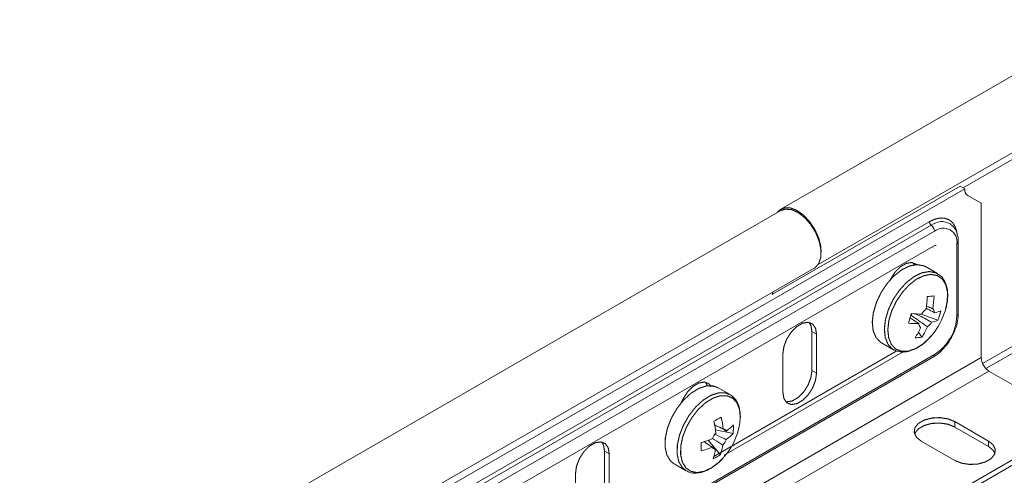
# Model space of a CAD drawing. Header units: millimetres. Extents: x 275 to 1984, y -1402 to 613.
# Tile 22 of 34: x 386 to 520, y 281 to 343. Entities that reach past the tile are written whole.
import ezdxf

# ---------------------------------------------------------------- set-up
doc = ezdxf.new("R2010")
doc.units = ezdxf.units.MM
doc.linetypes.add('K5LT32768', pattern=[0])
doc.linetypes.add('K5LT32769', pattern=[0])

msp = doc.modelspace()

# ---------------------------------------------------------------- linework, layer by layer
at = {"color": 7, "linetype": 'K5LT32768', "lineweight": 15}
for p, q in [((772.32, 480.48), (489.48, 317.2)), ((494.57, 309.63), (776.87, 472.6)), ((771.64, 442.15), (517.45, 295.41)), ((514.56, 319.98), (384.7, 245.01)), ((513.92, 320.34), (488.32, 305.56)), ((513.92, 320.34), (514.56, 319.98)), ((514.98, 319.06), (516.8, 318.01)), ((489.48, 317), (299.97, 207.6)), ((516.8, 296.92), (516.8, 318.01)), ((389.52, 246.08), (509.73, 315.48)), ((389.78, 245.61), (509.99, 315)), ((512.6, 315.18), (512.65, 315.14)), ((510.44, 314.17), (390.23, 244.78)), ((390.09, 242.74), (510.29, 312.13)), ((513.48, 302.62), (513.48, 312.41)), ((513.69, 302.9), (513.69, 312.7)), ((304.52, 199.72), (494.03, 309.11)), ((507.67, 309.59), (507.47, 309.89)), ((510.84, 308.39), (509.2, 309.34)), ((510.91, 302.03), (508.62, 302.87)), ((493.72, 300.47), (494.35, 300.11)), ((493.72, 295.17), (493.72, 300.47)), ((494.35, 294.8), (494.35, 300.11)), ((508.72, 299.71), (508.25, 300.41)), ((503.2, 298.95), (504.84, 298)), ((382.45, 219.36), (516.8, 296.92)), ((390.09, 227.63), (510.29, 297.02)), ((390.23, 227.95), (510.44, 297.34)), ((489.76, 297.45), (489.76, 292.14)), ((504.84, 298), (504.96, 297.94)), ((383.51, 217.52), (517.86, 295.08)), ((493.72, 295.17), (494.35, 294.8)), ((527.13, 289.73), (517.86, 295.08)), ((482.56, 291.86), (480.91, 292.81)), ((517.8, 285.52), (513.2, 288.18)), ((513.2, 287.44), (513.2, 288.18)), ((517.8, 284.79), (513.2, 287.44)), ((397.85, 211.83), (527.72, 286.8)), ((482.97, 286.56), (480.56, 287.05)), ((482.04, 286.89), (481.75, 287.03)), ((397.85, 211.1), (527.72, 286.07)), ((481.25, 283.66), (479.58, 285.63)), ((508.61, 285.52), (513.2, 282.87)), ((517.8, 284.79), (517.8, 285.52)), ((465.43, 284.14), (466.07, 283.78)), ((465.43, 278.84), (465.43, 284.14)), ((466.07, 278.47), (466.07, 283.78)), ((474.91, 282.41), (476.56, 281.47)), ((461.47, 281.12), (461.47, 275.82))]:
    msp.add_line(p, q, dxfattribs=at)
at = {"color": 8, "linetype": 'K5LT32769', "lineweight": 15, "true_color": 0x808080}
for p, q in [((514.34, 320.1), (770.97, 468.26)), ((516.99, 296.12), (770.97, 442.75)), ((510.27, 312.02), (510.17, 312.06)), ((480.34, 283.4), (505.32, 297.82)), ((481.73, 283.58), (506.18, 297.7))]:
    msp.add_line(p, q, dxfattribs=at)
at = {"color": 7, "linetype": 'K5LT32768', "const_width": 0.15}
for points in [[(494.97, 311.3), (494.92, 312.13), (494.63, 313.28), (494.11, 314.43), (493.41, 315.48), (492.59, 316.37), (491.69, 317.01), (490.8, 317.36), (489.99, 317.38), (489.31, 317.09), (488.94, 316.68)], [(494.03, 309.11), (494.14, 309.18), (494.65, 309.76), (494.93, 310.61), (494.95, 311.65), (494.71, 312.81), (494.23, 313.99), (493.55, 315.1), (492.73, 316.03), (491.83, 316.73), (490.92, 317.13), (490.08, 317.19), (489.48, 317)], [(509.2, 309.34), (508.95, 309.46), (508.06, 309.62), (507.05, 309.43), (505.99, 308.92), (504.94, 308.1), (503.97, 307.03), (503.15, 305.79), (502.51, 304.43), (502.1, 303.06), (501.95, 301.76), (502.07, 300.61), (502.45, 299.68), (503.06, 299.03), (503.2, 298.95)], [(508.01, 309.62), (507.96, 309.66), (507.35, 309.9), (506.6, 309.79), (505.8, 309.33), (505.05, 308.58), (504.44, 307.63), (504.38, 307.52)], [(494.35, 300.11), (494.21, 300.93), (493.82, 301.5), (493.2, 301.74), (492.45, 301.62), (491.66, 301.16), (490.91, 300.41), (490.29, 299.47), (489.9, 298.44), (489.76, 297.45)], [(493.72, 300.47), (493.58, 301.3), (493.33, 301.72)], [(489.76, 292.14), (489.9, 291.32), (490.29, 290.75), (490.91, 290.51), (491.66, 290.63), (492.45, 291.09), (493.2, 291.84), (493.82, 292.78), (494.21, 293.81), (494.35, 294.8)], [(490.14, 290.89), (490.27, 290.88), (491.02, 290.99), (491.82, 291.46), (492.57, 292.2), (493.18, 293.15), (493.58, 294.18), (493.72, 295.17)], [(480.91, 292.81), (480.28, 293.04), (479.32, 293.05), (478.29, 292.71), (477.22, 292.05), (476.2, 291.11), (475.29, 289.95), (474.54, 288.64), (474.01, 287.27), (473.72, 285.93), (473.69, 284.68), (473.93, 283.62), (474.42, 282.81), (474.91, 282.41)], [(479.91, 293.09), (479.67, 293.34), (479.06, 293.58), (478.31, 293.46), (477.51, 293), (476.76, 292.25), (476.15, 291.3), (475.92, 290.79)], [(479.46, 293.07), (479.44, 293.14), (479.19, 293.56)], [(513.2, 288.18), (512.28, 288.55), (511.19, 288.72), (510.06, 288.66), (509.04, 288.39), (508.24, 287.93), (507.77, 287.34), (507.67, 286.69), (507.96, 286.06), (508.61, 285.52)], [(513.2, 287.44), (512.28, 287.82), (511.19, 287.98), (510.06, 287.93), (509.04, 287.65), (508.24, 287.19), (507.77, 286.6), (507.72, 286.48)], [(466.07, 283.78), (465.93, 284.6), (465.53, 285.17), (464.92, 285.41), (464.17, 285.29), (463.37, 284.83), (462.62, 284.09), (462.01, 283.14), (461.61, 282.11), (461.47, 281.12)], [(465.43, 284.14), (465.29, 284.97), (465.05, 285.39)], [(513.2, 282.87), (514.13, 282.5), (515.22, 282.33), (516.34, 282.38), (517.37, 282.66), (518.16, 283.12), (518.64, 283.71), (518.74, 284.36), (518.45, 284.99), (517.8, 285.52)], [(518.69, 283.83), (518.45, 284.25), (517.8, 284.79)]]:
    msp.add_lwpolyline(points, dxfattribs=at)
at = {"color": 8, "linetype": 'K5LT32769', "true_color": 0x808080, "const_width": 0.15}
for points in [[(509.73, 315.48), (510.48, 315.82), (511.19, 315.98), (511.85, 315.96), (512.43, 315.74), (512.91, 315.35), (513.26, 314.79), (513.48, 314.09), (513.51, 313.86)], [(510.87, 308.38), (510.59, 308.51), (509.7, 308.67), (508.69, 308.49), (507.63, 307.97), (506.59, 307.15), (505.62, 306.08), (504.79, 304.84), (504.15, 303.48), (503.75, 302.12), (503.6, 300.81), (503.72, 299.66), (504.1, 298.73), (504.71, 298.08), (504.84, 298)], [(511.93, 303.4), (512.19, 304.69), (512.21, 305.88), (511.97, 306.89), (511.49, 307.66), (510.8, 308.13), (509.94, 308.28), (508.97, 308.1), (507.95, 307.61), (506.95, 306.82), (506.02, 305.79), (505.22, 304.59), (504.6, 303.29), (504.21, 301.98), (504.07, 300.72), (504.19, 299.62), (504.55, 298.72), (505.14, 298.1), (505.92, 297.78), (506.84, 297.79), (507.84, 298.13), (508.86, 298.78), (509.84, 299.69), (510.09, 299.98)], [(482.56, 291.85), (481.92, 292.09), (480.97, 292.1), (479.93, 291.76), (478.87, 291.1), (477.85, 290.16), (476.94, 289), (476.19, 287.7), (475.65, 286.32), (475.36, 284.98), (475.34, 283.73), (475.57, 282.67), (476.06, 281.87), (476.59, 281.45)], [(483.95, 288.72), (483.85, 289.83), (483.49, 290.74), (482.91, 291.38), (482.14, 291.71), (481.23, 291.71), (480.23, 291.38), (479.2, 290.75), (478.22, 289.85), (477.35, 288.73), (476.63, 287.48), (476.11, 286.16), (475.83, 284.86), (475.81, 283.66), (476.04, 282.65), (476.51, 281.87), (477.19, 281.38), (478.04, 281.21), (479, 281.38), (480.02, 281.86), (481.03, 282.64), (481.8, 283.45)]]:
    msp.add_lwpolyline(points, dxfattribs=at)
at = {"color": 7, "linetype": 'K5LT32768', "lineweight": 15}
for centre, radius, start, end in [((515.56, 319.88), 1.01, 174.3791, 234.3026), ((510.35, 315.51), 0.622, 182.8079, 234.1804), ((509.35, 314.12), 1.09, 2.8076, 54.1781), ((511.63, 312.72), 1.88, 350.7859, 129.2033), ((491.65, 304.87), 3.4, 163.0948, 169.7728), ((496.85, 305.71), 12.61, 349.8424, 357.8996), ((497.76, 425.46), 120.78, 275.555, 275.9976), ((497.78, 305.8), 12.61, 349.8419, 357.9002), ((509.68, 303.03), 0.752, 1.6772, 47.2532), ((487.65, 308.02), 20.26, 341.6025, 345.4161), ((506.06, 304.13), 1.77, 310.8015, 316.611), ((508.5, 318.84), 15.97, 265.5173, 270.6561), ((510.55, 301.68), 2.21, 125.6283, 147.5894), ((502.58, 306.22), 9.76, 320.2525, 343.1597), ((509.62, 307.03), 4.07, 281.561, 294.3648), ((506.88, 302.92), 6.62, 302.6055, 357.3946), ((502.42, 305.25), 9.08, 339.2526, 347.766), ((508.12, 317.54), 15.97, 265.5172, 270.6563), ((499.65, 304.83), 9.67, 327.3639, 336.9851), ((509.05, 301.6), 0.752, 181.6753, 227.2552), ((500.58, 304.92), 9.67, 327.3639, 336.9855), ((508.18, 302.94), 2.21, 305.6284, 327.5892), ((509.24, 305.74), 4.07, 281.561, 294.3646), ((507.73, 304.83), 5.21, 270.6433, 280.9096), ((519.11, 297.02), 2.31, 182.6055, 237.3947), ((470.75, 306.92), 21.02, 297.1756, 300.2966), ((469.07, 286.02), 12.59, 5.1776, 12.6166), ((468.06, 285.47), 12.59, 5.1777, 12.6157), ((474.99, 289.29), 8.98, 319.355, 356.3263), ((478.37, 292.02), 6.31, 305.6211, 317.2204), ((475.91, 287.29), 7.1, 354.0298, 3.5109), ((482.56, 284.93), 2.58, 139.2534, 159.0861), ((481.58, 286.63), 0.531, 28.6402, 86.3698), ((478.34, 290.84), 6.31, 305.6212, 317.2202), ((458.13, 285.19), 20.5, 357.1292, 0.4114), ((475.34, 297.55), 12.65, 285.0665, 292.3577), ((474.91, 285.9), 6.72, 340.5856, 351.9021), ((479.61, 286.63), 2.58, 319.2534, 339.0862), ((475.31, 296.38), 12.65, 285.0663, 292.3578), ((480.59, 284.93), 0.531, 208.6404, 266.3698), ((473.91, 285.35), 6.72, 340.5864, 351.9021), ((477.48, 289.34), 6.81, 293.915, 303.5573)]:
    msp.add_arc(centre, radius, start, end, dxfattribs=at)
at = {"color": 8, "linetype": 'K5LT32769', "lineweight": 15, "true_color": 0x808080}
for centre, radius, start, end in [((511.43, 313.13), 2.36, 60.3432, 127.6127), ((513.35, 312.73), 0.339, 293.1174, 355.5711), ((513.35, 302.93), 0.339, 293.1138, 355.5616), ((510.1, 297.3), 0.339, 304.444, 6.875)]:
    msp.add_arc(centre, radius, start, end, dxfattribs=at)
at = {"color": 7, "linetype": 'K5LT32768', "lineweight": 15}
for points, knots in [([(513.69, 312.7), (513.68, 312.89), (513.66, 313.45), (513.43, 314.21), (513.05, 314.85), (512.72, 315.05), (512.62, 315.11)], [0, 0, 0, 0, 0.191439, 0.554405, 0.864745, 1, 1, 1, 1]), ([(510.29, 312.13), (510.36, 312.16), (510.52, 312.24), (510.67, 312.25), (510.68, 312.24), (510.68, 312.24)], [0, 0, 0, 0, 0.270413, 0.6698, 1, 1, 1, 1]), ([(511.93, 303.4), (511.99, 303.62), (512.16, 304.27), (512.28, 305.31), (512.19, 306.45), (511.85, 307.38), (511.39, 308.04), (510.99, 308.26), (510.85, 308.34)], [0, 0, 0, 0, 0.105505, 0.306476, 0.509303, 0.712963, 0.891863, 1, 1, 1, 1]), ([(510.43, 303.05), (510.34, 303.1), (509.96, 303.3), (509.57, 303.5), (509.28, 303.66)], [0, 0, 0, 0, 0.249133, 1, 1, 1, 1]), ([(509.32, 303.98), (509.52, 303.89), (509.81, 303.75), (510.1, 303.62), (510.19, 303.58)], [0, 0, 0, 0, 0.685791, 1, 1, 1, 1]), ([(508.3, 301.58), (508.22, 301.63), (507.81, 301.89), (507.39, 302.15), (507.06, 302.36)], [0, 0, 0, 0, 0.199177, 1, 1, 1, 1]), ([(509.47, 301.14), (509.39, 301.2), (508.67, 301.71), (507.9, 302.24), (507.22, 302.72), (507.18, 302.75)], [0, 0, 0, 0, 0.112778, 0.941795, 1, 1, 1, 1]), ([(507.9, 302.9), (508.52, 302.57), (509.24, 302.19), (509.96, 301.81), (510.05, 301.75)], [0, 0, 0, 0, 0.866981, 1, 1, 1, 1]), ([(510.29, 297.02), (510.46, 297.13), (510.94, 297.43), (511.68, 298.11), (512.45, 299.09), (513.07, 300.2), (513.5, 301.36), (513.67, 302.28), (513.69, 302.77), (513.69, 302.9)], [0, 0, 0, 0, 0.09096, 0.260696, 0.429941, 0.598881, 0.768322, 0.939038, 1, 1, 1, 1]), ([(504.99, 297.96), (505.17, 297.87), (505.6, 297.66), (506.42, 297.65), (507.38, 297.87), (508.37, 298.39), (509.3, 299.1), (509.84, 299.71), (510.08, 299.99)], [0, 0, 0, 0, 0.117564, 0.291603, 0.469966, 0.655255, 0.843997, 1, 1, 1, 1]), ([(483.96, 288.77), (483.95, 288.97), (483.95, 289.57), (483.74, 290.45), (483.29, 291.32), (482.79, 291.68), (482.56, 291.85)], [0, 0, 0, 0, 0.153037, 0.444485, 0.734721, 1, 1, 1, 1]), ([(480.43, 287.73), (480.73, 287.58), (481.13, 287.39), (481.52, 287.2), (481.61, 287.16)], [0, 0, 0, 0, 0.773267, 1, 1, 1, 1]), ([(480.51, 286.46), (480.91, 286.26), (481.42, 286.01), (481.92, 285.76), (482.02, 285.71)], [0, 0, 0, 0, 0.809242, 1, 1, 1, 1]), ([(480.13, 284.67), (480.04, 284.73), (479.66, 284.99), (479.28, 285.25), (478.98, 285.45)], [0, 0, 0, 0, 0.213584, 1, 1, 1, 1]), ([(481.56, 284.95), (481.47, 285.01), (481.01, 285.32), (480.54, 285.63), (480.17, 285.89)], [0, 0, 0, 0, 0.191037, 1, 1, 1, 1]), ([(476.62, 281.47), (476.69, 281.42), (477.01, 281.2), (477.71, 281.1), (478.64, 281.2), (479.63, 281.58), (480.61, 282.24), (481.35, 282.89), (481.71, 283.36), (481.79, 283.46)], [0, 0, 0, 0, 0.056217, 0.227214, 0.39905, 0.577521, 0.761275, 0.946311, 1, 1, 1, 1]), ([(480.13, 284.69), (480.18, 284.65), (480.33, 284.56), (480.47, 284.46), (480.56, 284.4)], [0, 0, 0, 0, 0.381743, 1, 1, 1, 1])]:
    msp.add_open_spline(points, degree=3, knots=knots, dxfattribs=at)

doc.saveas('drawing.dxf')
